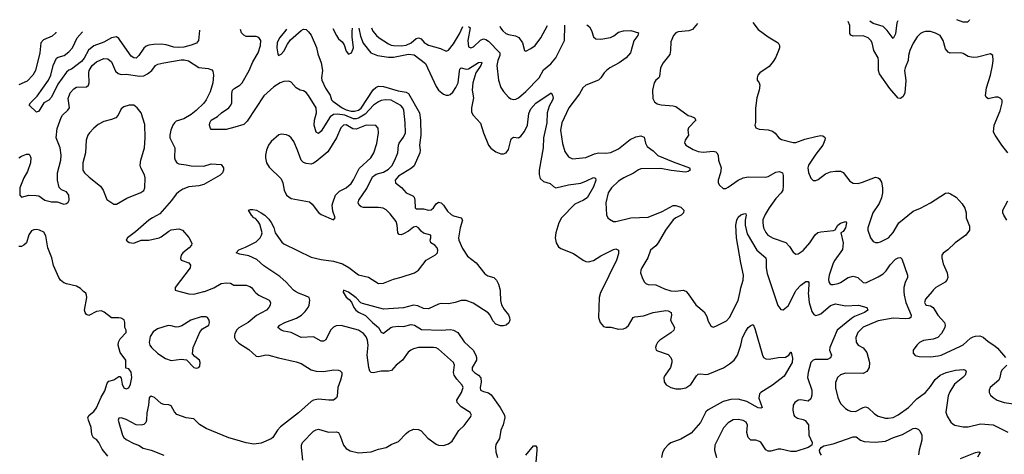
# Model space of a CAD drawing. Header units: inches. Extents: x 1771504 to 1971212, y 471788 to 643615.
# Tile 221 of 256: x 1778276 to 1786160, y 638696 to 642175. Entities that reach past the tile are written whole.
import ezdxf

# ---------------------------------------------------------------- set-up
doc = ezdxf.new("R2010")
doc.units = ezdxf.units.IN
doc.header["$MEASUREMENT"] = 0
for name, color, linetype in [('B7673', 7, 'Continuous'), ('B7674', 7, 'Continuous'), ('B7683', 7, 'Continuous'), ('B7684', 7, 'Continuous')]:
    doc.layers.add(name, color=color, linetype=linetype)

msp = doc.modelspace()

# ---------------------------------------------------------------- linework, layer by layer
at = {"layer": 'B7673', "color": 5}
for points, elevation in [([(1778981.8, 638681.8), (1778936.8, 638736.8), (1778910, 638789.2), (1778890, 638813.2), (1778867.2, 638827.2), (1778853.8, 638853.8), (1778847.6, 638910), (1778826, 638970), (1778823, 638990), (1778833.6, 639010), (1778870, 639039.5), (1778890, 639068.5), (1778927.7, 639152.3), (1778956.9, 639203.1), (1778975.8, 639264.2), (1778990, 639282.4), (1779030, 639292.2), (1779070, 639319.1), (1779077.5, 639317.5), (1779090, 639304.7), (1779098, 639258), (1779110, 639226.8), (1779130, 639220.5), (1779150, 639228.2), (1779163.4, 639256.6), (1779174.3, 639310), (1779170, 639352.7), (1779150, 639379.5), (1779126.6, 639386.6), (1779125.1, 639450), (1779081.3, 639510), (1779063.9, 639570), (1779066.3, 639593.7), (1779080, 639620), (1779129, 639670), (1779128.7, 639690), (1779117.2, 639710), (1779119.3, 639750), (1779112, 639772), (1779090, 639785.2), (1779070, 639789.3), (1779010, 639789.5), (1778952.9, 639832.9), (1778930, 639843.5), (1778890, 639839.7), (1778830, 639806.6), (1778810, 639816), (1778800.7, 639830), (1778795.6, 639850), (1778812.6, 639950), (1778811.5, 639970), (1778804.9, 639984.9), (1778788.1, 640000)], 580), ([(1779558.7, 640000), (1779630, 639981.1), (1779670, 639979), (1779750, 639997.9), (1779755.5, 640000)], 560), ([(1780000, 639661.1), (1779995.1, 639650), (1779996.9, 639630), (1780000, 639624.4)], 560), ([(1780000, 638813), (1779950, 638827.8), (1779770, 638901.7), (1779715.5, 638935.5), (1779670, 638978.7), (1779610, 638986.7), (1779534.4, 639014.4), (1779515.6, 639035.6), (1779490, 639084.9), (1779470, 639092.4), (1779430, 639093.7), (1779410, 639102), (1779356.4, 639150), (1779330, 639161.6), (1779313.4, 639146.6), (1779307.1, 639090), (1779293.1, 639026.9), (1779290.7, 638969.3), (1779285.1, 638950), (1779270, 638933.7), (1779250, 638928.2), (1779210, 638932.9), (1779130, 638974), (1779090, 638987.6), (1779070, 638984), (1779063.5, 638970), (1779099.2, 638850), (1779111.2, 638830), (1779130, 638814.7), (1779190, 638782.9), (1779228.6, 638768.6), (1779264.2, 638744.2), (1779328.8, 638728.8), (1779430, 638689.1)], 560)]:
    msp.add_lwpolyline(points, dxfattribs=dict(at, elevation=elevation))
at = {"layer": 'B7673', "color": 5, "elevation": 580}
msp.add_lwpolyline([(1779770, 639796.2), (1779730, 639795.8), (1779647.7, 639770), (1779574.8, 639725.2), (1779550, 639716.4), (1779530, 639713.7), (1779490, 639724.4), (1779465.7, 639725.7), (1779380.4, 639699.6), (1779343.7, 639676.3), (1779321.5, 639638.5), (1779311.7, 639590), (1779317, 639570), (1779331.1, 639551.1), (1779383, 639503), (1779442.8, 639462.8), (1779490, 639447), (1779570, 639457.3), (1779611, 639451), (1779670, 639392), (1779690, 639384.7), (1779710, 639392), (1779718, 639402), (1779722, 639430), (1779715.3, 639450), (1779678, 639478), (1779661.2, 639501.2), (1779664.5, 639550), (1779721.1, 639678.9), (1779740.7, 639699.3), (1779789.4, 639730), (1779794.7, 639750), (1779793.3, 639770), (1779779.3, 639790)], close=True, dxfattribs=at)
at = {"layer": 'B7674', "color": 5}
for points, elevation in [([(1778566.6, 642075.7), (1778564.2, 642070), (1778536.3, 642043.7), (1778466.3, 642013.7), (1778444.1, 641990), (1778438.4, 641910), (1778402.8, 641770), (1778381.5, 641730), (1778336.4, 641683.6), (1778270, 641654.5)], 560), ([(1779716.4, 642091.4), (1779715.8, 642090), (1779708.2, 642010), (1779691.2, 641988.8), (1779649.6, 641970.4), (1779590, 641955.6), (1779550, 641952.3), (1779510, 641955.8), (1779450, 641974.1), (1779410, 641979.8), (1779350, 641977.7), (1779310, 641970.6), (1779290, 641962.3), (1779270, 641947.1), (1779230, 641889.7), (1779210, 641868.7), (1779190, 641870.9), (1779170, 641884.2), (1779082, 642010), (1779070, 642024.7), (1779050, 642037.2), (1779010, 642031.1), (1778950, 641996.3), (1778870, 641966.5), (1778828.2, 641931.8), (1778791.7, 641868.3), (1778770, 641840.6), (1778690, 641779.8), (1778669.2, 641770.8), (1778650, 641755.8), (1778580.6, 641659.4), (1778530, 641554.2), (1778510, 641530.8), (1778470.2, 641509.8), (1778430, 641444), (1778410, 641435.3), (1778352.7, 641490), (1778362.9, 641510), (1778417.2, 641562.8), (1778505.9, 641690), (1778525, 641730), (1778544.7, 641810), (1778570, 641867.1), (1778583.7, 641876.3), (1778631.1, 641888.9), (1778670, 641917.3), (1778697.9, 641950), (1778737.6, 642030), (1778780.4, 642078.6)], 540), ([(1778270, 641069.7), (1778290, 641082.6), (1778330, 641097.6), (1778350, 641099.3), (1778358, 641090), (1778365.6, 641070), (1778361.5, 641030), (1778339.2, 640960.8), (1778308.7, 640910), (1778278.3, 640830), (1778276, 640770), (1778290, 640753.2), (1778348.9, 640771.1), (1778408.3, 640768.3), (1778430, 640764.2), (1778477.2, 640730), (1778530, 640718), (1778577.2, 640717.2), (1778630, 640699.1), (1778650, 640702.6), (1778664.8, 640715.2), (1778671.8, 640730), (1778670.3, 640770), (1778650, 640797), (1778610, 640814.4), (1778593.2, 640833.2), (1778579.1, 640890), (1778577.6, 640950), (1778605.6, 641050), (1778608.3, 641090), (1778599, 641150), (1778568.8, 641230), (1778576.4, 641303.6), (1778607.2, 641392.8), (1778618.6, 641410), (1778662.6, 641450), (1778673.7, 641470), (1778665.1, 641545.1), (1778681.3, 641590), (1778710, 641623.1), (1778730, 641634.2), (1778810, 641637.4), (1778826.4, 641650), (1778833.4, 641670), (1778828.5, 641750), (1778833.4, 641770), (1778857.6, 641810), (1778890, 641838.4), (1778950, 641864.8), (1778981.8, 641861.8), (1779010, 641838), (1779043.6, 641763.6), (1779063.5, 641743.5), (1779090, 641735.9), (1779130, 641739.3), (1779237.2, 641722.8), (1779270, 641725.3), (1779298.4, 641741.6), (1779334.9, 641770), (1779364.9, 641810), (1779381.5, 641818.5), (1779429.4, 641830.6), (1779570, 641854.1), (1779594.3, 641854.3), (1779627.2, 641847.2), (1779710, 641794), (1779784.7, 641784.7), (1779814.5, 641774.5), (1779822.4, 641762.4), (1779828.3, 641730), (1779823.1, 641670), (1779802.3, 641597.7), (1779770, 641534), (1779750, 641507.8), (1779690, 641449.1), (1779650, 641416.9), (1779590, 641382.8), (1779530, 641364), (1779515.1, 641350), (1779502.3, 641330), (1779486.9, 641290), (1779478, 641250), (1779479, 641230), (1779519.4, 641150), (1779516.8, 641070), (1779520.4, 641050), (1779534.5, 641030), (1779550, 641020.5), (1779610, 641014.7), (1779650, 641004.2), (1779750, 641001.6), (1779810, 641022.7), (1779890, 641016), (1779909.2, 640990), (1779909.3, 640970), (1779900.9, 640950), (1779882.7, 640930), (1779750, 640854.6), (1779710, 640844.4), (1779630, 640836), (1779582.6, 640817.4), (1779550, 640797.8), (1779530, 640779.5), (1779492.4, 640727.6), (1779399.1, 640620.9), (1779338.7, 640590), (1779309.7, 640570), (1779204.2, 640475.8), (1779139, 640430), (1779128.7, 640410), (1779152.7, 640392.7), (1779190, 640387.3), (1779250, 640411.5), (1779311, 640411), (1779392, 640428), (1779410, 640436.4), (1779470, 640483.1), (1779490, 640492.2), (1779550, 640500.5), (1779579.3, 640490), (1779631.2, 640431.2), (1779653.4, 640386.6), (1779651.8, 640370), (1779634, 640350), (1779581.3, 640310), (1779568.2, 640290), (1779563.8, 640263.8), (1779570, 640249.3), (1779629.4, 640229.4), (1779645.2, 640210), (1779641.2, 640190), (1779522.2, 640030), (1779520.9, 640010), (1779558.7, 640000)], 560), ([(1780000, 641316.3), (1779930, 641296.2), (1779810, 641296), (1779803.3, 641303.3), (1779796.3, 641330), (1779797.4, 641350), (1779808.4, 641370), (1779859, 641401), (1779891.5, 641430), (1779949.9, 641470.1), (1779967.4, 641490), (1779975.3, 641510), (1779974.3, 641585.7), (1779980.9, 641610), (1779990, 641620.9), (1780000, 641626.8)], 540), ([(1778788.1, 640000), (1778762.8, 640022.8), (1778730, 640043), (1778650, 640060.2), (1778628.8, 640068.8), (1778603.5, 640090), (1778589.7, 640110), (1778547, 640207), (1778534.7, 640270), (1778500.4, 640350), (1778484.7, 640444.7), (1778470, 640474), (1778435.3, 640490), (1778410, 640495.6), (1778390, 640494), (1778370, 640484.5), (1778350, 640453.2), (1778331, 640389), (1778310, 640369.7), (1778290, 640358.9), (1778270, 640358.7)], 580), ([(1779755.5, 640000), (1779830.8, 640029.2), (1779890, 640062), (1779930, 640069.5), (1779965.2, 640065.2), (1779989.6, 640049.6), (1780000, 640049.7)], 560)]:
    msp.add_lwpolyline(points, dxfattribs=dict(at, elevation=elevation))
at = {"layer": 'B7674', "color": 5, "elevation": 580}
msp.add_lwpolyline([(1779190, 641491.5), (1779152, 641490), (1779110, 641477.6), (1779090, 641461.2), (1779063.8, 641410), (1779044.9, 641390), (1779010, 641375.4), (1778950, 641360.4), (1778904.5, 641335.5), (1778870, 641307.6), (1778835.8, 641270), (1778822, 641250), (1778807.8, 641210), (1778801.8, 641110), (1778782.6, 641030), (1778782.8, 640970), (1778796.3, 640950), (1778833.4, 640913.4), (1778922.8, 640842.8), (1778944.4, 640810), (1778975.2, 640735.2), (1779030, 640698.8), (1779050, 640698.8), (1779132.9, 640747.1), (1779247.5, 640792.5), (1779271.5, 640808.5), (1779277, 640830), (1779280.5, 640910), (1779274.6, 640934.6), (1779246, 640990), (1779240.5, 641010), (1779245.4, 641050), (1779276.4, 641150), (1779280.4, 641230), (1779277.1, 641337.1), (1779249.4, 641430), (1779218, 641470)], close=True, dxfattribs=at)
at = {"layer": 'B7683', "color": 5}
for points, elevation in [([(1780157.5, 640000), (1780167.5, 639987.5), (1780189.8, 639969.8), (1780275.1, 639930), (1780285.1, 639910), (1780282.4, 639890), (1780271.3, 639870), (1780251.6, 639850), (1780173.2, 639806.8), (1780105.1, 639750), (1780030, 639708.7), (1780012.8, 639690), (1780000, 639661.1)], 560), ([(1780543.6, 638650), (1780533.5, 638750), (1780533.7, 638770), (1780541.1, 638790), (1780630, 638880.2), (1780650, 638892.6), (1780670, 638897.8), (1780750, 638871.7), (1780810, 638876.9), (1780829.1, 638869.1), (1780843.2, 638843.2), (1780869.5, 638769.5), (1780890, 638740.9), (1780923.6, 638723.6), (1780990, 638708.8), (1781090, 638714.2), (1781150, 638735.6), (1781210, 638750.3), (1781250, 638774.6), (1781310, 638797.6), (1781370, 638861.3), (1781390, 638877.1), (1781430, 638896.4), (1781470, 638894), (1781490, 638882.4), (1781544.3, 638824.3), (1781610, 638777.6), (1781630, 638768.5), (1781670, 638764.9), (1781710, 638778.4), (1781740.1, 638799.9), (1781792.8, 638887.2), (1781834.3, 638925.7), (1781884.2, 638990), (1781893.6, 639010), (1781884.5, 639030), (1781810, 639075.4), (1781779.7, 639110), (1781777.7, 639130), (1781814.8, 639190), (1781826.4, 639230), (1781819.7, 639250), (1781776.3, 639296.3), (1781755.2, 639330), (1781750.6, 639350), (1781757.6, 639410), (1781751.1, 639430), (1781630, 639536.4), (1781610, 639547.6), (1781590, 639551.8), (1781470, 639549.8), (1781430, 639539.8), (1781408.7, 639530), (1781387.3, 639512.7), (1781340.3, 639450), (1781291.8, 639408.2), (1781253.7, 639366.3), (1781230, 639361.4), (1781170, 639362), (1781107.3, 639347.3), (1781089.8, 639349.8), (1781080.5, 639360.5), (1781071.4, 639390), (1781058.9, 639490), (1781066.5, 639570), (1781061.7, 639610), (1781050, 639636.8), (1781030, 639663.5), (1780990, 639689.8), (1780850, 639727.1), (1780810, 639724), (1780790, 639713.7), (1780765.3, 639690), (1780727.6, 639612.4), (1780710, 639600.5), (1780690, 639600.5), (1780630, 639635.6), (1780530, 639631), (1780450.7, 639670.7), (1780390, 639682), (1780369.4, 639690), (1780344.5, 639710), (1780359.5, 639730), (1780398.7, 639750), (1780493.7, 639786.3), (1780531.5, 639808.5), (1780561.9, 639838.1), (1780585.8, 639870), (1780594.8, 639890), (1780600.4, 639930), (1780592.8, 639950), (1780565.6, 639965.6), (1780510, 639985.3), (1780484.4, 640000)], 540), ([(1780867.2, 640000), (1780865.6, 639994.4), (1780890, 639952.7), (1780915.2, 639935.2), (1780933.4, 639913.4), (1780951, 639870), (1780967.4, 639850), (1780990, 639834), (1781046.3, 639806.3), (1781100.3, 639750), (1781148, 639710), (1781170, 639673.6), (1781185.7, 639665.7), (1781190, 639664.4), (1781248, 639710), (1781264.1, 639715.9), (1781310, 639721.4), (1781350, 639720.2), (1781410, 639735.2), (1781438, 639730), (1781493.9, 639693.9), (1781650, 639689.3), (1781724.8, 639695.2), (1781750, 639689.3), (1781785.3, 639670), (1781836.2, 639596.2), (1781906.9, 639530), (1781929.2, 639490), (1781934.3, 639470), (1781933.1, 639450), (1781899.9, 639390), (1781899.5, 639370), (1781918.4, 639350), (1781949.1, 639329.1), (1781967.5, 639307.5), (1781972.7, 639272.7), (1781963.7, 639230), (1781966.4, 639210), (1781990, 639198.3), (1782029.1, 639189.1), (1782052.7, 639172.7), (1782123.5, 639070), (1782158, 639010), (1782160.4, 638990), (1782148.7, 638931.3), (1782128.2, 638890), (1782117.1, 638822.9), (1782090, 638774), (1782086.4, 638753.6), (1782090, 638715.3), (1782101.3, 638670)], 520), ([(1782124.3, 640000), (1782127.2, 639927.2), (1782133.4, 639893.4), (1782155, 639855), (1782190, 639813.5), (1782198.3, 639790), (1782199.8, 639770), (1782192.6, 639747.4), (1782171, 639729), (1782150, 639724.6), (1782125.4, 639725.4), (1782090, 639738.5), (1782064.8, 639764.8), (1782042.6, 639810), (1782027.3, 639827.3), (1781906.7, 639906.7), (1781850, 639928.5), (1781810, 639928.3), (1781764.5, 639910), (1781710, 639899.8), (1781650, 639902.7), (1781630, 639899), (1781550, 639861.7), (1781510, 639863.2), (1781463.9, 639883.9), (1781430, 639890.1), (1781349.4, 639869.4), (1781190, 639858.6), (1781022, 639902), (1781008.5, 639908.5), (1780970, 639947.2), (1780910, 639994), (1780895.3, 640000)], 520), ([(1782931.2, 640000), (1782926.3, 639990), (1782915.6, 639950), (1782910.4, 639790), (1782923, 639750), (1782950, 639719.1), (1782970, 639713), (1783010, 639712.7), (1783070, 639697.6), (1783110, 639700.3), (1783130, 639708.9), (1783152.1, 639727.9), (1783188.2, 639790), (1783202.3, 639797.7), (1783270, 639803.6), (1783350, 639832.3), (1783450, 639846.5), (1783470, 639845.7), (1783492.4, 639832.4), (1783494.3, 639810), (1783487.8, 639770), (1783518.9, 639710), (1783513.1, 639690), (1783490, 639667.2), (1783403.1, 639610), (1783383.7, 639590), (1783372.2, 639570), (1783368.5, 639550), (1783373.4, 639530), (1783383, 639523), (1783470, 639494), (1783490, 639470.4), (1783497.5, 639450), (1783499.3, 639430), (1783488.3, 639391.7), (1783443.9, 639330), (1783434.9, 639310), (1783436.7, 639276.7), (1783452.8, 639252.8), (1783491.4, 639231.4), (1783530, 639220.8), (1783570, 639219.6), (1783610, 639229.1), (1783650, 639253.4), (1783695.8, 639324.2), (1783710, 639338.4), (1783730, 639341.1), (1783770, 639334.3), (1783790, 639337.8), (1783911.2, 639388.8), (1783960, 639420), (1783996, 639450), (1784022.8, 639490), (1784050.7, 639569.3), (1784065.3, 639630), (1784090, 639681.6), (1784110, 639710.4), (1784130, 639728), (1784150, 639734.8), (1784163.4, 639703.4), (1784223.6, 639490), (1784233, 639470), (1784250, 639459.5), (1784276.5, 639456.5), (1784350, 639471.1), (1784407.3, 639472.7), (1784435.3, 639490), (1784450, 639514.8), (1784453.2, 639513.2), (1784465.5, 639465.5), (1784462, 639430), (1784398.6, 639321.4), (1784304, 639250), (1784210.4, 639190), (1784201, 639179), (1784194.8, 639145.2), (1784220.5, 639070), (1784210, 639065.3), (1784190, 639067.2), (1784097.7, 639117.7), (1784030, 639137), (1783970, 639134.6), (1783910, 639117.8), (1783790, 639052.4), (1783770, 639036.1), (1783726.9, 638950), (1783654.3, 638865.7), (1783570, 638817.8), (1783490, 638788.5), (1783467.5, 638772.5), (1783439.8, 638740.2), (1783424.6, 638710), (1783415.8, 638670)], 520), ([(1783612.5, 640000), (1783630, 639981.1), (1783690, 639891.8), (1783757.6, 639837.6), (1783778.3, 639798.3), (1783790, 639761), (1783810, 639724.7), (1783818.8, 639718.8), (1783830, 639714.8), (1783850, 639722), (1783936.6, 639763.4), (1783960.4, 639790), (1784030, 639927), (1784045, 640000)], 540), ([(1784591.4, 640000), (1784590.9, 639989.1), (1784597.5, 639910), (1784618.1, 639838.1), (1784634.1, 639814.1), (1784650, 639808.2), (1784670, 639811.2), (1784690, 639821), (1784770, 639885.8), (1784810, 639901.1), (1784890, 639885.2), (1784992, 639890), (1785058.8, 639870), (1785067.7, 639850), (1785041.6, 639830), (1784961.4, 639798.6), (1784935.8, 639784.2), (1784823, 639690), (1784763.8, 639550), (1784760.2, 639530), (1784775.5, 639490), (1784770, 639467.3), (1784744.5, 639455.5), (1784644.8, 639455.2), (1784629, 639450), (1784611.3, 639430), (1784590.2, 639350), (1784585.6, 639310), (1784619, 639210), (1784618, 639170), (1784610, 639139.3), (1784590, 639121.6), (1784530, 639132.8), (1784510.4, 639129.6), (1784482, 639110), (1784470.7, 639090), (1784467.7, 639050), (1784474, 639010), (1784480.9, 639000.9), (1784504.1, 638984.1), (1784550, 638974), (1784565.8, 638965.8), (1784592.4, 638932.4), (1784594.4, 638850), (1784622, 638790), (1784618.8, 638770), (1784591, 638750), (1784490, 638717.1), (1784450, 638717), (1784370, 638736), (1784350, 638736.2), (1784290, 638722), (1784270, 638721.7), (1784250, 638731.6), (1784210, 638791.8), (1784199.2, 638799.2), (1784170, 638808), (1784130, 638809.6), (1784110, 638829.3), (1784099.7, 638870), (1784104.7, 638930), (1784093.6, 638953.6), (1784070, 638966), (1784030, 638974.7), (1783990, 638971.1), (1783950, 638946.9), (1783911.8, 638908.2), (1783843.7, 638770), (1783839.5, 638730), (1783856.5, 638670)], 540), ([(1784309.5, 640000), (1784346.9, 639886.9), (1784370, 639854), (1784390, 639853), (1784430, 639883.8), (1784489.3, 640000)], 540), ([(1785357.2, 640000), (1785358, 639970), (1785371.5, 639910), (1785414.9, 639810), (1785412.2, 639790), (1785397.8, 639782.2), (1785370, 639779.3), (1785270, 639786), (1785150, 639765), (1785030, 639713.8), (1784986.3, 639670), (1784970.3, 639630), (1784973.3, 639593.3), (1784990.3, 639570.3), (1785030, 639548.5), (1785059.6, 639510), (1785080.7, 639430), (1785079.2, 639390), (1785060.5, 639359.5), (1785030, 639341.4), (1784890, 639346.6), (1784848, 639332), (1784825.7, 639310), (1784809, 639270), (1784809, 639229), (1784826.3, 639150), (1784850, 639102.4), (1784890, 639063.1), (1784910, 639048.9), (1784930, 639041.5), (1784970, 639039.5), (1785029.8, 639070.2), (1785050, 639074.9), (1785070, 639068.5), (1785120, 639020), (1785150, 639000.7), (1785210, 638985.6), (1785230, 638984.5), (1785270, 638991.3), (1785310, 639012.3), (1785392.1, 639070), (1785460.9, 639139.1), (1785530, 639191.5), (1785570, 639238.3), (1785606.1, 639293.9), (1785646.2, 639330), (1785695.6, 639350), (1785769.2, 639369.2), (1785834.8, 639374.8), (1785850.2, 639370.2), (1785855.3, 639355.3), (1785846.3, 639330), (1785827.6, 639310), (1785761.7, 639258.3), (1785723.1, 639196.9), (1785710, 639162.7), (1785693.2, 639033.2), (1785702.3, 639002.3), (1785733, 638953), (1785750, 638936.3), (1785764.7, 638930), (1785830, 638914.9), (1785870, 638916), (1785970, 638938.9), (1786070, 638932), (1786190, 638872.3)], 560), ([(1785582, 640000), (1785530, 639938.3), (1785521.8, 639910), (1785530, 639894.9), (1785538, 639890), (1785570, 639884.6), (1785590, 639870.6), (1785629, 639810), (1785682.8, 639750), (1785686.7, 639730), (1785684.2, 639710), (1785657.3, 639662.7), (1785629, 639631), (1785590, 639616.3), (1785513.8, 639606.2), (1785480.7, 639590), (1785459.1, 639570), (1785430.8, 639530), (1785430, 639504.7), (1785446.7, 639486.7), (1785479.3, 639479.3), (1785570, 639476.4), (1785630, 639483.8), (1785654, 639490), (1785810, 639561.5), (1785830, 639573.1), (1785890, 639624.9), (1785910, 639635.3), (1785930, 639641.5), (1785963.4, 639643.4), (1785990, 639633.1), (1786030, 639597.7), (1786085, 639565), (1786106.6, 639546.6), (1786170.3, 639470)], 580), ([(1780000, 639624.4), (1780008, 639610), (1780030, 639584.7), (1780110, 639534), (1780170, 639482), (1780190, 639478.3), (1780248.3, 639491.7), (1780270.8, 639490.8), (1780347.9, 639467.9), (1780490, 639436.4), (1780530, 639422.3), (1780610, 639373.1), (1780650, 639360.3), (1780710, 639359.1), (1780792.4, 639372.4), (1780828, 639370), (1780842.9, 639362.9), (1780856, 639350), (1780855.6, 639330), (1780846.3, 639290), (1780822.6, 639230), (1780819.1, 639160.9), (1780813.3, 639146.7), (1780789.5, 639130.5), (1780751.2, 639128.8), (1780670, 639136), (1780630, 639129), (1780610, 639118.9), (1780510, 639027.2), (1780363.4, 638916.6), (1780340.4, 638890), (1780302.4, 638830), (1780290, 638818.7), (1780210, 638785.3), (1780150, 638778), (1780090, 638786.5), (1780000, 638813)], 560), ([(1786180.3, 639410), (1786142, 639370), (1786132, 639350), (1786124.9, 639310), (1786115.5, 639290), (1786048, 639230), (1786040.5, 639210), (1786040.5, 639190), (1786050.5, 639170), (1786070.5, 639150), (1786102, 639130), (1786158.8, 639110), (1786350, 639083.8)], 580), ([(1784697, 638690), (1784684.5, 638710), (1784680.9, 638730), (1784693.2, 638750), (1784715.3, 638764.7), (1784790, 638780.3), (1784950, 638835.2), (1784974.4, 638834.4), (1785010, 638807.8), (1785037, 638797), (1785125.9, 638794.1), (1785210, 638800.9), (1785274, 638830), (1785346.3, 638853.7), (1785430, 638901.3), (1785450, 638904.9), (1785470, 638897.3), (1785484.1, 638884.1), (1785499.3, 638850), (1785499.5, 638810), (1785477.6, 638730), (1785472.8, 638692.8)], 540), ([(1782329.1, 638690), (1782390, 638763.6), (1782410, 638763.7), (1782416.9, 638750), (1782417.2, 638730), (1782408.2, 638630)], 520), ([(1785810, 638661.5), (1785930, 638711.3), (1785955.3, 638715.3), (1785966, 638710), (1785946.4, 638673.6)], 540)]:
    msp.add_lwpolyline(points, dxfattribs=dict(at, elevation=elevation))
at = {"layer": 'B7684', "color": 5}
for points, elevation in [([(1780782.9, 642105.9), (1780812.6, 642050), (1780830, 642021.8), (1780857.2, 641997.2), (1780874.3, 641974.3), (1780890, 641923), (1780910, 641898.9), (1780934.2, 641910), (1780948.1, 641950), (1780937.7, 642037.7), (1780937.8, 642082.2), (1780940.2, 642108.1)], 520), ([(1780990.9, 642108.7), (1781004, 642044), (1781027.7, 641987.7), (1781086.7, 641910), (1781140.5, 641890), (1781230, 641875.8), (1781270, 641876.5), (1781390, 641899.7), (1781434.9, 641894.9), (1781525.9, 641825.9), (1781610, 641640.5), (1781630.6, 641610), (1781670, 641579.4), (1781690, 641571.7), (1781710, 641570.8), (1781723.7, 641576.3), (1781744, 641596), (1781768.6, 641631.4), (1781787.2, 641670), (1781797.1, 641762.9), (1781801.2, 641778.8), (1781810, 641788.9), (1781850, 641778.5), (1781870, 641782.6), (1781950, 641832.1), (1781974.1, 641834.1), (1781976.4, 641830), (1781968.7, 641810), (1781930, 641749.6), (1781904.1, 641670), (1781900.2, 641610), (1781911.1, 641550), (1781894, 641470), (1781894.5, 641434.5), (1781907.2, 641410), (1781966.8, 641346.8), (1781989.2, 641270), (1782031.4, 641170), (1782050, 641146.7), (1782090, 641117.6), (1782130, 641101.2), (1782150, 641100.7), (1782172.1, 641110), (1782190, 641137.1), (1782207.8, 641212.2), (1782214.9, 641225.1), (1782230, 641235.6), (1782270, 641230.2), (1782290, 641242), (1782318.5, 641281.5), (1782341.9, 641330), (1782354.3, 641425.7), (1782370, 641462), (1782410, 641507.1), (1782531.3, 641590), (1782542.8, 641570), (1782547.1, 641547.1), (1782543.8, 641530), (1782516.3, 641483.7), (1782500.7, 641430), (1782496.6, 641350), (1782469.6, 641230), (1782469.1, 641150), (1782435.5, 640970), (1782436, 640936), (1782445, 640905), (1782470, 640879.6), (1782523.4, 640863.4), (1782550, 640839.1), (1782570.4, 640830.4), (1782670, 640852.6), (1782770, 640867.5), (1782815.8, 640884.2), (1782870, 640911.4), (1782886, 640906), (1782888.8, 640890), (1782870, 640837.7), (1782821, 640750), (1782790.2, 640730), (1782721.4, 640698.6), (1782615.3, 640590), (1782594.5, 640550), (1782569.5, 640470), (1782565.1, 640430), (1782571.2, 640390), (1782590, 640358), (1782610, 640342.8), (1782710, 640304.2), (1782789.3, 640249.3), (1782810, 640239.6), (1782830, 640237.7), (1782870, 640246.5), (1782930, 640283.6), (1783030, 640336), (1783050, 640340.4), (1783070.3, 640330.3), (1783070, 640302), (1783053.8, 640250), (1782931.2, 640000)], 520), ([(1781093.8, 642110.2), (1781104.5, 642084.5), (1781132.3, 642050), (1781154.3, 642030), (1781230, 641981.1), (1781250, 641971), (1781270, 641968.2), (1781330, 641965.3), (1781370, 641971.1), (1781410, 641991.1), (1781450, 642023.7), (1781470, 642030.8), (1781490, 642022), (1781514, 641994), (1781550, 641970.2), (1781644.6, 641944.6), (1781690, 641924.2), (1781710, 641930.3), (1781750, 641981.2), (1781797.9, 642062.1), (1781823.5, 642120.1)], 540), ([(1781869.8, 642120.7), (1781882, 642110), (1781864.2, 642010), (1781870, 641958), (1781890, 641948.9), (1781910, 641957.8), (1781967.4, 642012.6), (1781990, 642021.7), (1782010, 642017.6), (1782030, 642004), (1782121.1, 641910), (1782121.6, 641890), (1782105.1, 641850), (1782096.8, 641810), (1782110.2, 641690), (1782130, 641633), (1782150, 641600.4), (1782190, 641555.8), (1782210, 641543.1), (1782230, 641537), (1782250, 641538.7), (1782270, 641548.8), (1782330, 641600.2), (1782435.1, 641710), (1782470, 641774.3), (1782530, 641821.6), (1782569.8, 641870), (1782638.1, 642010), (1782642.1, 642130), (1782642.5, 642131.3)], 540), ([(1782120.5, 642124.2), (1782126, 642110), (1782145.3, 642085.3), (1782170, 642065.8), (1782190, 642057.6), (1782246.9, 642046.9), (1782272, 642032), (1782301.7, 641990), (1782318.8, 641930), (1782330, 641923), (1782370, 641943.6), (1782403, 641970), (1782450, 642030.4), (1782503, 642129.4)], 560), ([(1782817.1, 642133.7), (1782838.7, 642118.7), (1782855.3, 642090), (1782870, 642038.8), (1782890, 642023.1), (1782930, 642020.3), (1783005.9, 642034.1), (1783033.3, 642046.7), (1783070, 642075.8), (1783110, 642087), (1783168.6, 642088.6), (1783230.3, 642070.3), (1783224.9, 642050), (1783194.4, 642005.6), (1783167.2, 641910), (1783133.1, 641870), (1783077.2, 641830), (1783002.4, 641790), (1782975.2, 641770), (1782956.2, 641750), (1782930.1, 641709.9), (1782910, 641690.9), (1782810, 641652.1), (1782784.6, 641630), (1782757.7, 641582.3), (1782674.5, 641470), (1782617, 641350), (1782606.6, 641290), (1782623.5, 641183.5), (1782641.4, 641121.4), (1782670, 641078), (1782702.3, 641062.3), (1782808.5, 641071.5), (1782878.4, 641101.6), (1782910, 641109.1), (1782970, 641106.5), (1783010, 641113.2), (1783070, 641142.6), (1783164.2, 641215.8), (1783210, 641237.7), (1783250, 641244.7), (1783275.6, 641235.6), (1783286.4, 641186.4), (1783300.7, 641160.7), (1783350, 641124.9), (1783386.8, 641086.8), (1783510, 641036.2), (1783639.1, 640990), (1783646, 640970), (1783630, 640959.7), (1783606.6, 640953.4), (1783492.8, 640967.2), (1783410, 640983.4), (1783250, 640981.3), (1783230, 640974.6), (1783190, 640946.8), (1783112.6, 640910), (1783070, 640881.6), (1783015, 640830), (1782988, 640790), (1782970.2, 640710), (1782974.3, 640614.3), (1782986, 640590), (1782998, 640578), (1783030, 640560.3), (1783050, 640560.2), (1783170, 640589.4), (1783310, 640595.5), (1783419.9, 640640.1), (1783510, 640688.7), (1783530, 640688.5), (1783570, 640674), (1783594.9, 640650), (1783592.7, 640630), (1783573.4, 640610), (1783530, 640589.7), (1783508.1, 640571.9), (1783446.7, 640490), (1783388.8, 640390), (1783370, 640366), (1783326.4, 640330), (1783306.5, 640270), (1783258.9, 640190), (1783248.9, 640170), (1783246, 640150), (1783259.5, 640110), (1783277.2, 640077.2), (1783290, 640063), (1783310, 640055.3), (1783370, 640052), (1783439.4, 640019.4), (1783490, 640003.8), (1783530, 640002.9), (1783590, 640011.1), (1783610, 640002.8), (1783612.5, 640000)], 540), ([(1783703.2, 642145.7), (1783664, 642096), (1783634.7, 642085.3), (1783550, 642077.7), (1783530.7, 642070), (1783510.5, 642050), (1783490, 641998), (1783488.3, 641928.3), (1783482.6, 641897.4), (1783427.6, 641830), (1783407.6, 641790), (1783400.5, 641719.5), (1783394.8, 641710), (1783369.1, 641690.9), (1783355.8, 641670), (1783344.4, 641610), (1783345.5, 641545.5), (1783358.5, 641518.5), (1783381.3, 641501.3), (1783412.5, 641492.5), (1783510, 641485.3), (1783530, 641479.5), (1783630, 641407.3), (1783650, 641404), (1783678.8, 641390), (1783690.6, 641370), (1783630.7, 641309.3), (1783626.8, 641290), (1783630.4, 641250), (1783605.7, 641210), (1783600.3, 641190), (1783603, 641183), (1783610.6, 641170), (1783670, 641134.9), (1783710, 641120.2), (1783750, 641114.2), (1783830, 641124), (1783850, 641118.2), (1783859.1, 641110), (1783868.6, 641090), (1783873.2, 641050), (1783893.2, 640990), (1783886.9, 640950), (1783868.7, 640890), (1783868.2, 640870), (1783880.7, 640850), (1783910, 640824), (1783930, 640824.9), (1783950, 640834.4), (1784029.6, 640890), (1784070, 640909.2), (1784110, 640916.5), (1784250, 640915.8), (1784270, 640919.5), (1784330, 640955.3), (1784359.5, 640959.5), (1784384, 640950), (1784388.7, 640928.7), (1784391, 640849), (1784387.3, 640810), (1784374.7, 640790), (1784330, 640745.1), (1784276.5, 640670), (1784244.4, 640615.6), (1784227.4, 640572.6), (1784225.6, 640550), (1784231.7, 640510), (1784250, 640471.7), (1784268.2, 640450), (1784310, 640427.4), (1784410, 640391), (1784439.6, 640359.6), (1784470, 640313), (1784490, 640298), (1784510, 640300.4), (1784550, 640327.2), (1784602.4, 640390), (1784646, 640454), (1784668.1, 640471.9), (1784690, 640477.8), (1784793.4, 640486.6), (1784807.2, 640492.8), (1784827.6, 640530), (1784850, 640547.3), (1784890, 640559.1), (1784896.4, 640550), (1784890, 640509.2), (1784870, 640479.3), (1784850.9, 640469.1), (1784870.9, 640390), (1784865.1, 640334.9), (1784802.3, 640250), (1784790, 640225.1), (1784759.1, 640130), (1784754, 640094), (1784756.1, 640076.1), (1784762.6, 640062.6), (1784774.9, 640054.9), (1784790, 640054), (1784830, 640063.2), (1784850, 640071.6), (1784910, 640112.2), (1784950, 640122.8), (1784986.4, 640110), (1785030, 640071.7), (1785051.6, 640068.4), (1785150, 640115.6), (1785190, 640140.2), (1785214.3, 640165.7), (1785246.3, 640213.7), (1785290, 640256.8), (1785310, 640268.3), (1785330, 640270.3), (1785340.3, 640260.3), (1785386.2, 640130), (1785384.3, 640110), (1785366.7, 640070), (1785356.3, 640030), (1785357.2, 640000)], 560), ([(1784147, 642151.8), (1784190, 642098), (1784270, 642037.1), (1784350, 641990.6), (1784359.1, 641970), (1784360.5, 641950), (1784350, 641922), (1784328, 641870), (1784310, 641841.2), (1784278.3, 641801.7), (1784204, 641750), (1784188, 641730), (1784182, 641710), (1784182.8, 641690), (1784198, 641670), (1784202.8, 641650), (1784197.1, 641610), (1784178.4, 641550), (1784168.2, 641468.2), (1784167.9, 641352.1), (1784164, 641330), (1784170.7, 641310.7), (1784198.5, 641298.5), (1784270, 641292.7), (1784303.8, 641283.8), (1784326.6, 641266.6), (1784356.3, 641230), (1784376, 641216), (1784470, 641192.8), (1784490, 641192.4), (1784562.1, 641217.9), (1784650, 641241.3), (1784690, 641247.3), (1784706.4, 641246.4), (1784718.8, 641238.8), (1784724.7, 641230), (1784722.8, 641210), (1784707, 641170), (1784650, 641099.6), (1784592.3, 641010), (1784588.4, 640988.4), (1784593.2, 640953.2), (1784610, 640906.8), (1784630, 640888), (1784650, 640887.7), (1784670, 640895.5), (1784730, 640942.6), (1784770, 640956.5), (1784810, 640963.7), (1784850, 640962.4), (1784870, 640952.4), (1784923, 640883), (1784950, 640866), (1784990, 640864.9), (1785025.9, 640874.1), (1785130, 640915.5), (1785150, 640910.6), (1785162, 640902), (1785175.8, 640875.8), (1785184.4, 640830), (1785184.9, 640790), (1785176.2, 640750), (1785157.4, 640702.6), (1785107, 640630), (1785068.2, 640508.2), (1785068, 640490), (1785087.7, 640430), (1785110, 640400.7), (1785130, 640390.7), (1785150, 640390.6), (1785170, 640397.1), (1785233.6, 640430), (1785270, 640470.4), (1785316.3, 640550), (1785430, 640641.7), (1785490, 640666.4), (1785570, 640710.4), (1785690, 640786), (1785710, 640788.4), (1785730, 640782.4), (1785773.7, 640753.7), (1785822, 640702), (1785845.3, 640665.3), (1785854.4, 640630), (1785856.3, 640590), (1785881.3, 640521.3), (1785881.3, 640490), (1785852.2, 640450), (1785767.2, 640390), (1785707.6, 640332.4), (1785670, 640305.7), (1785659.7, 640290), (1785659.2, 640270), (1785670, 640221), (1785704.2, 640150), (1785707.6, 640110), (1785699.5, 640090), (1785685.6, 640074.4), (1785613, 640030), (1785590.4, 640010), (1785582, 640000)], 580), ([(1786190, 641109.4), (1786141.6, 641170), (1786087, 641250), (1786074.9, 641274.9), (1786078.9, 641330), (1786126.8, 641446.8), (1786144.5, 641510), (1786142.7, 641530), (1786127.3, 641547.3), (1786110, 641554), (1786090, 641555.1), (1786030, 641540.9), (1786015.3, 641555.3), (1786009.7, 641569.7), (1786018, 641630), (1786050.8, 641730), (1786066.3, 641810), (1786071.8, 641850), (1786068.9, 641888.9), (1786050, 641902), (1785945.7, 641874.3), (1785910, 641872.1), (1785870, 641882), (1785830, 641903.5), (1785810, 641908.8), (1785726.4, 641906.4), (1785710, 641915.1), (1785690, 641942), (1785669.7, 642010), (1785647.6, 642047.6), (1785610, 642068.3), (1785570, 642079.7), (1785530, 642081.3), (1785510, 642076.3), (1785490, 642065.1), (1785462.4, 642037.6), (1785431.2, 641988.8), (1785403.6, 641930), (1785393.4, 641890), (1785390.3, 641850), (1785365.3, 641790), (1785361.7, 641770), (1785371.3, 641688.7), (1785364.9, 641590), (1785350, 641559.5), (1785330, 641544.5), (1785310, 641546.6), (1785243.7, 641623.7), (1785161.7, 641741.7), (1785154, 641770), (1785153.6, 641850), (1785149.7, 641870), (1785116.4, 641930), (1785101.7, 641990), (1785091.1, 642010), (1785069.6, 642030), (1785030, 642046.8), (1784950, 642042.4), (1784930.8, 642050.8), (1784924.5, 642064.5), (1784922.4, 642130), (1784910.7, 642162.2)], 580), ([(1785308.2, 642167.6), (1785298.8, 642150), (1785290, 642061.2), (1785270, 642025.6), (1785223.4, 642090), (1785190, 642120.9), (1785110, 642144.7), (1785083.6, 642164.6)], 560), ([(1785880.9, 642175.4), (1785880.3, 642170), (1785865.2, 642154.8), (1785830, 642155.3), (1785779.3, 642174.1)], 560), ([(1780000, 641626.8), (1780039.7, 641650), (1780058.2, 641670), (1780114.4, 641770), (1780142.6, 641837.4), (1780185.1, 641910), (1780205.7, 641970), (1780207.8, 642007.8), (1780192.2, 642032.2), (1780170, 642039.6), (1780090, 642042), (1780070, 642051.3), (1780052.8, 642070), (1780044.2, 642095.8)], 540), ([(1780413.2, 642100.9), (1780399.9, 642080.1), (1780355.5, 642030), (1780338.2, 641990), (1780335.6, 641950), (1780343.3, 641903.3), (1780349.6, 641889.6), (1780370, 641900.7), (1780390, 641923.6), (1780420.1, 641979.9), (1780444.9, 642015.1), (1780530, 642089.7), (1780550, 642099.7), (1780570, 642096.4), (1780590, 642078.8), (1780610, 642050.8), (1780651.9, 641951.9), (1780663.4, 641903.4), (1780691.3, 641830), (1780700.6, 641770), (1780692.3, 641710), (1780696.5, 641690), (1780726.2, 641626.2), (1780763.4, 641570), (1780773.4, 641533.4), (1780782.8, 641522.8), (1780858.1, 641470), (1780890, 641453.9), (1780930, 641443.5), (1780957.3, 641442.7), (1780990, 641451.6), (1781010, 641468.2), (1781107.4, 641612.6), (1781128.1, 641631.9), (1781150, 641642.6), (1781190, 641639.8), (1781306.1, 641606.1), (1781370, 641594.7), (1781390, 641583.2), (1781477.3, 641430), (1781484.5, 641370), (1781487.2, 641250), (1781478.6, 641170), (1781483.8, 641130), (1781480.8, 641110), (1781434.6, 641005.4), (1781413.6, 640986.4), (1781310, 640922.9), (1781284, 640890), (1781284.4, 640870), (1781333.2, 640833.2), (1781370.5, 640790.5), (1781424.2, 640764.2), (1781434.4, 640754.4), (1781440.7, 640730), (1781442.7, 640670), (1781450, 640660.5), (1781510, 640660.7), (1781550, 640650.8), (1781570, 640652.2), (1781590, 640669.7), (1781610, 640700.5), (1781630, 640715.1), (1781650, 640709.7), (1781670, 640690.9), (1781702.4, 640642.4), (1781730, 640616.9), (1781750, 640606.2), (1781810, 640589.7), (1781822.9, 640570), (1781803.1, 640510), (1781790.5, 640430), (1781791.8, 640410), (1781822.8, 640342.8), (1781863, 640283), (1781932.5, 640230), (1782000.5, 640140.5), (1782025.2, 640125.2), (1782073.5, 640110), (1782093.9, 640090), (1782110, 640058.9), (1782123.9, 640010), (1782124.3, 640000)], 520), ([(1780484.4, 640000), (1780468.9, 640008.9), (1780410, 640073.4), (1780358.9, 640118.9), (1780230, 640205.8), (1780175.7, 640255.7), (1780110, 640283.7), (1780038.7, 640298.7), (1780009.6, 640310), (1780030, 640332.4), (1780085.4, 640354.6), (1780170, 640398), (1780201.1, 640430), (1780212.3, 640450), (1780218, 640470), (1780199.6, 640539.6), (1780183.3, 640563.3), (1780163.6, 640583.6), (1780150, 640589.6), (1780133.2, 640610), (1780109.2, 640650), (1780123.2, 640656.8), (1780143.7, 640656.3), (1780171.3, 640650), (1780210.8, 640630), (1780238.8, 640610), (1780270, 640577.3), (1780290, 640550.8), (1780310, 640511.3), (1780322.8, 640470), (1780374.3, 640394.3), (1780390, 640380.4), (1780610, 640274), (1780690, 640256.3), (1780790, 640242.7), (1780860.1, 640220.1), (1780912.7, 640192.7), (1780990, 640131.4), (1781070, 640112.9), (1781150, 640064.2), (1781190, 640064.9), (1781270, 640098.7), (1781330, 640112.7), (1781438, 640150), (1781470, 640170.8), (1781531.8, 640250), (1781606.6, 640293.4), (1781622, 640310), (1781625.6, 640330), (1781619.6, 640350), (1781599.5, 640370), (1781568, 640390), (1781564, 640410), (1781569.7, 640430), (1781569.3, 640450), (1781510, 640465), (1781490, 640481), (1781469.9, 640509.9), (1781450, 640519.8), (1781430, 640514.1), (1781390, 640483.2), (1781350, 640459.8), (1781330, 640454.2), (1781315.6, 640455.6), (1781304.2, 640470), (1781298.2, 640530), (1781290, 640558.4), (1781242.2, 640622.2), (1781211.9, 640651.9), (1781185.4, 640665.4), (1781150, 640672.3), (1781030, 640670.7), (1781010, 640677.7), (1780994.2, 640690), (1780986.6, 640710), (1780990.6, 640730), (1781055.1, 640824.9), (1781102, 640918), (1781130, 640938), (1781190, 640954.4), (1781230, 640978), (1781255.5, 641004.5), (1781281.2, 641050), (1781304.9, 641110), (1781309.1, 641170), (1781314.3, 641185.7), (1781350, 641234), (1781364.2, 641270), (1781363.9, 641350), (1781353, 641450), (1781343.7, 641470), (1781328.1, 641488.1), (1781270, 641521.6), (1781250, 641530.6), (1781205.6, 641534.4), (1781170, 641527.9), (1781150, 641518.8), (1781110, 641489.8), (1781041.6, 641418.4), (1780990, 641387.9), (1780970, 641381.4), (1780950, 641382.8), (1780879.7, 641410), (1780821.2, 641418.8), (1780790, 641417.5), (1780762.7, 641397.3), (1780690, 641283.5), (1780670, 641263), (1780650, 641273.6), (1780635, 641330), (1780637.9, 641370), (1780652.5, 641430), (1780649.1, 641469.1), (1780590, 641568), (1780570, 641591.6), (1780550, 641605.6), (1780522, 641610), (1780490, 641629.4), (1780450, 641674.5), (1780430, 641683), (1780390, 641679.8), (1780362.4, 641670), (1780310, 641638.5), (1780230, 641567), (1780097.1, 641362.9), (1780070, 641336.4), (1780000, 641316.3)], 540), ([(1786180.7, 640570), (1786156.2, 640610), (1786150, 640628.7), (1786149.7, 640650.3), (1786190, 640726)], 580), ([(1784045, 640000), (1784050.9, 640029.1), (1784069.9, 640090), (1784073, 640130), (1784049.9, 640229.9), (1784017.3, 640430), (1784009.9, 640530), (1784018.2, 640570), (1784030, 640593.7), (1784050, 640613.1), (1784082.8, 640622.8), (1784090, 640621), (1784092.8, 640610), (1784084.4, 640570), (1784084.9, 640530), (1784102, 640462), (1784179.1, 640330), (1784250.3, 640270), (1784254.4, 640250), (1784254.3, 640190), (1784262.5, 640142.5), (1784309.5, 640000)], 540), ([(1784489.3, 640000), (1784494.4, 640010), (1784530, 640050.2), (1784570, 640078.7), (1784579, 640079), (1784590, 640078.8), (1784594, 640070), (1784591.4, 640000)], 540), ([(1780000, 640049.7), (1780090, 640050.7), (1780119.8, 640039.8), (1780133.6, 640030), (1780157.5, 640000)], 560), ([(1780895.3, 640000), (1780870, 640010.4), (1780867.2, 640000)], 520)]:
    msp.add_lwpolyline(points, dxfattribs=dict(at, elevation=elevation))
at = {"layer": 'B7684', "color": 5, "elevation": 560}
msp.add_lwpolyline([(1780890, 641332.5), (1780868.7, 641331.3), (1780848.4, 641310), (1780812.1, 641230), (1780742.4, 641117.6), (1780650, 641038.9), (1780630, 641025.4), (1780610, 641019.7), (1780570, 641023.5), (1780550, 641032.8), (1780531.3, 641050), (1780502, 641130), (1780470, 641199.3), (1780449.7, 641229.7), (1780430, 641246.6), (1780413.8, 641253.8), (1780370, 641258), (1780350, 641252.3), (1780290, 641199.5), (1780268.8, 641170), (1780253.7, 641130), (1780245.3, 641090), (1780243.7, 641070), (1780252.4, 641030), (1780274.7, 640994.7), (1780370, 640900.7), (1780383.1, 640870), (1780394.9, 640810), (1780413.4, 640770), (1780450, 640744.9), (1780597.1, 640717.1), (1780618, 640698), (1780670, 640631), (1780690, 640614.8), (1780790, 640572), (1780802, 640590), (1780782.5, 640642.5), (1780779.6, 640690), (1780782.9, 640710), (1780806, 640770), (1780837.6, 640802.4), (1780890, 640830.3), (1780930, 640862.6), (1780950, 640894), (1780994.8, 640985.2), (1781088.5, 641070), (1781112.9, 641110), (1781134.9, 641185.1), (1781148.3, 641268.3), (1781147.8, 641307.8), (1781128.1, 641328.1), (1781050, 641329.8), (1780970, 641298.5), (1780942.6, 641302.6)], close=True, dxfattribs=at)

doc.saveas('drawing.dxf')
